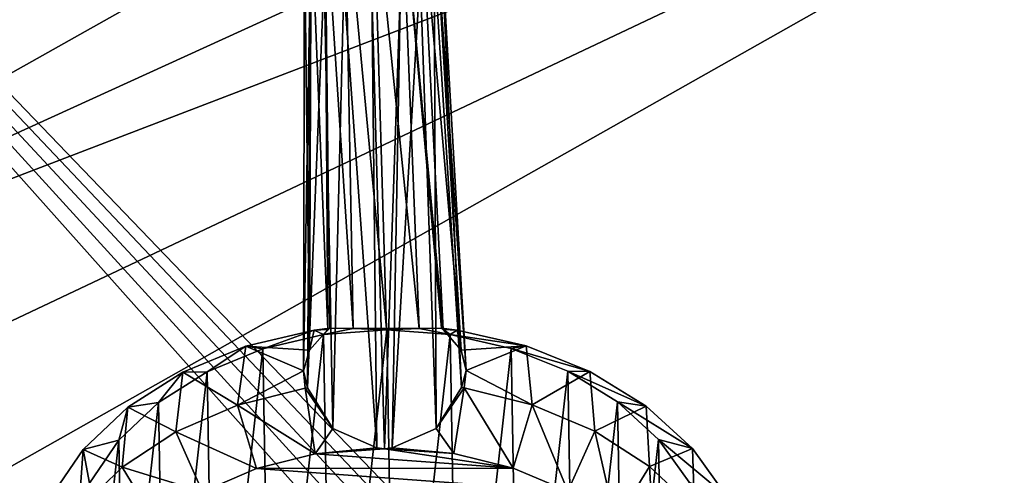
# Model space of a CAD drawing. Header units: metres. Extents: x -1204 to 0, y -809 to 0.
# Tile 21 of 130: x -1022 to -834, y -260 to -173. Entities that reach past the tile are written whole.
import ezdxf

# ---------------------------------------------------------------- set-up
doc = ezdxf.new("R2010")
doc.units = ezdxf.units.M

msp = doc.modelspace()

# ---------------------------------------------------------------- linework, layer by layer
at = {"layer": 'top0123415'}
for points in [[(-954.390137, -146.186127, 1790.155518), (-959.817505, -147.166595, 1789.582642), (-951.88208, -231.93866, 1918.715698)], [(-951.88208, -231.93866, 1918.715698), (-945.61499, -231.949402, 1916.236816), (-954.390137, -146.186127, 1790.155518)], [(-945.61499, -231.949402, 1916.236816), (-948.98468, -147.150116, 1789.382324), (-954.390137, -146.186127, 1790.155518)], [(-959.817505, -147.166595, 1789.582642), (-963.61731, -149.33139, 1788.157715), (-958.236511, -231.968597, 1916.470215)], [(-959.817505, -147.166595, 1789.582642), (-958.236511, -231.968597, 1916.470215), (-951.88208, -231.93866, 1918.715698)], [(-945.61499, -231.949402, 1916.236816), (-941.383423, -231.871628, 1910.878662), (-948.98468, -147.150116, 1789.382324)], [(-941.383423, -231.871628, 1910.878662), (-941.017761, -232.144806, 1910.63855), (-948.98468, -147.150116, 1789.382324)], [(-948.98468, -147.150116, 1789.382324), (-941.017761, -232.144806, 1910.63855), (-945.233582, -149.303436, 1787.817749)], [(-963.61731, -149.33139, 1788.157715), (-966.276062, -152.438431, 1786.057861), (-963.037048, -232.178284, 1911.045776)], [(-963.61731, -149.33139, 1788.157715), (-962.663574, -231.903976, 1911.272217), (-958.236511, -231.968597, 1916.470215)], [(-962.663574, -231.903976, 1911.272217), (-963.61731, -149.33139, 1788.157715), (-963.037048, -232.178284, 1911.045776)], [(-941.017761, -232.144806, 1910.63855), (-937.607361, -236.073486, 1906.930786), (-945.233582, -149.303436, 1787.817749)], [(-945.233582, -149.303436, 1787.817749), (-937.607361, -236.073486, 1906.930786), (-942.644897, -152.402512, 1785.62085)], [(-966.276062, -152.438431, 1786.057861), (-967.508484, -156.894043, 1782.996338), (-966.57019, -236.117523, 1907.466431)], [(-963.037048, -232.178284, 1911.045776), (-966.276062, -152.438431, 1786.057861), (-966.57019, -236.117523, 1907.466431)], [(-937.607361, -236.073486, 1906.930786), (-936.613586, -240.000565, 1902.641479), (-942.644897, -152.402512, 1785.62085)], [(-942.644897, -152.402512, 1785.62085), (-936.613586, -240.000565, 1902.641479), (-941.512939, -156.854523, 1782.515503)], [(-966.57019, -236.117523, 1907.466431), (-967.508484, -156.894043, 1782.996338), (-967.709961, -240.047852, 1903.216553)], [(-967.508484, -156.894043, 1782.996338), (-966.376282, -161.346176, 1779.890869), (-967.709961, -240.047852, 1903.216553)], [(-941.512939, -156.854523, 1782.515503), (-937.510498, -243.229324, 1898.568848), (-942.745667, -161.310257, 1779.453857)], [(-936.613586, -240.000565, 1902.641479), (-937.510498, -243.229324, 1898.568848), (-941.512939, -156.854523, 1782.515503)], [(-967.709961, -240.047852, 1903.216553), (-966.376282, -161.346176, 1779.890869), (-966.954407, -243.274094, 1899.113403)], [(-966.376282, -161.346176, 1779.890869), (-963.783752, -164.448151, 1777.692017), (-966.954407, -243.274094, 1899.113403)], [(-942.745667, -161.310257, 1779.453857), (-942.350342, -251.062286, 1897.449463), (-945.408325, -164.420197, 1777.352173)], [(-937.510498, -243.229324, 1898.568848), (-942.350342, -251.062286, 1897.449463), (-942.745667, -161.310257, 1779.453857)], [(-966.954407, -243.274094, 1899.113403), (-963.783752, -164.448151, 1777.692017), (-962.135498, -251.092377, 1897.81543)], [(-963.783752, -164.448151, 1777.692017), (-960.036133, -166.598297, 1776.129639), (-962.135498, -251.092377, 1897.81543)], [(-942.350342, -251.062286, 1897.449463), (-950.794922, -254.753448, 1896.769775), (-945.408325, -164.420197, 1777.352173)], [(-945.408325, -164.420197, 1777.352173), (-950.794922, -254.753448, 1896.769775), (-949.204529, -166.581833, 1775.929321)], [(-962.135498, -251.092377, 1897.81543), (-960.036133, -166.598297, 1776.129639), (-953.710632, -254.757889, 1896.82373)], [(-960.036133, -166.598297, 1776.129639), (-954.631287, -167.562057, 1775.356567), (-953.710632, -254.757889, 1896.82373)], [(-949.204529, -166.581833, 1775.929321), (-952.249084, -254.970779, 1896.979126), (-954.631287, -167.562057, 1775.356567)], [(-950.794922, -254.753448, 1896.769775), (-952.249084, -254.970779, 1896.979126), (-949.204529, -166.581833, 1775.929321)], [(-953.710632, -254.757889, 1896.82373), (-954.631287, -167.562057, 1775.356567), (-952.249084, -254.970779, 1896.979126)], [(-978.738464, -235.368881, 1914.487793), (-975.483826, -235.829285, 1925.313477), (-965.660217, -232.312241, 1911.670044)], [(-978.738464, -235.368881, 1914.487793), (-965.660217, -232.312241, 1911.670044), (-966.57019, -236.117523, 1907.466431)], [(-975.483826, -235.829285, 1925.313477), (-963.901184, -233.120941, 1922.816895), (-965.660217, -232.312241, 1911.670044)], [(-963.901184, -233.120941, 1922.816895), (-975.483826, -235.829285, 1925.313477), (-973.981812, -323.200439, 1999.396606)], [(-962.306641, -325.873535, 2001.463135), (-963.901184, -233.120941, 1922.816895), (-973.981812, -323.200439, 1999.396606)], [(-965.660217, -232.312241, 1911.670044), (-963.037048, -232.178284, 1911.045776), (-966.57019, -236.117523, 1907.466431)], [(-965.660217, -232.312241, 1911.670044), (-963.901184, -233.120941, 1922.816895), (-962.663574, -231.903976, 1911.272217)], [(-965.660217, -232.312241, 1911.670044), (-962.663574, -231.903976, 1911.272217), (-963.037048, -232.178284, 1911.045776)], [(-963.901184, -233.120941, 1922.816895), (-958.236511, -231.968597, 1916.470215), (-962.663574, -231.903976, 1911.272217)], [(-963.901184, -233.120941, 1922.816895), (-951.824219, -232.194122, 1921.822998), (-958.236511, -231.968597, 1916.470215)], [(-951.824219, -232.194122, 1921.822998), (-963.901184, -233.120941, 1922.816895), (-962.306641, -325.873535, 2001.463135)], [(-950.197449, -326.763763, 2002.009888), (-951.824219, -232.194122, 1921.822998), (-962.306641, -325.873535, 2001.463135)], [(-951.824219, -232.194122, 1921.822998), (-951.88208, -231.93866, 1918.715698), (-958.236511, -231.968597, 1916.470215)], [(-945.61499, -231.949402, 1916.236816), (-951.88208, -231.93866, 1918.715698), (-951.824219, -232.194122, 1921.822998)], [(-945.61499, -231.949402, 1916.236816), (-951.824219, -232.194122, 1921.822998), (-939.716003, -233.084167, 1922.369629)], [(-939.716003, -233.084167, 1922.369629), (-951.824219, -232.194122, 1921.822998), (-950.197449, -326.763763, 2002.009888)], [(-938.119507, -325.836792, 2001.015869), (-939.716003, -233.084167, 1922.369629), (-950.197449, -326.763763, 2002.009888)], [(-941.383423, -231.871628, 1910.878662), (-945.61499, -231.949402, 1916.236816), (-939.716003, -233.084167, 1922.369629)], [(-938.372864, -232.270752, 1911.165405), (-941.017761, -232.144806, 1910.63855), (-941.383423, -231.871628, 1910.878662)], [(-939.716003, -233.084167, 1922.369629), (-938.372864, -232.270752, 1911.165405), (-941.383423, -231.871628, 1910.878662)], [(-937.607361, -236.073486, 1906.930786), (-941.017761, -232.144806, 1910.63855), (-938.372864, -232.270752, 1911.165405)], [(-925.190125, -235.28746, 1913.497437), (-938.372864, -232.270752, 1911.165405), (-939.716003, -233.084167, 1922.369629)], [(-928.040833, -235.757156, 1924.436035), (-925.190125, -235.28746, 1913.497437), (-939.716003, -233.084167, 1922.369629)], [(-928.040833, -235.757156, 1924.436035), (-939.716003, -233.084167, 1922.369629), (-938.119507, -325.836792, 2001.015869)], [(-925.190125, -235.28746, 1913.497437), (-937.607361, -236.073486, 1906.930786), (-938.372864, -232.270752, 1911.165405)], [(-990.755127, -240.319687, 1918.893799), (-986.125916, -240.215088, 1929.216553), (-978.738464, -235.368881, 1914.487793)], [(-990.755127, -240.319687, 1918.893799), (-978.738464, -235.368881, 1914.487793), (-980.294495, -246.598221, 1902.162476)], [(-986.125916, -240.215088, 1929.216553), (-975.483826, -235.829285, 1925.313477), (-978.738464, -235.368881, 1914.487793)], [(-975.483826, -235.829285, 1925.313477), (-986.125916, -240.215088, 1929.216553), (-984.774109, -318.847107, 1995.889771)], [(-973.981812, -323.200439, 1999.396606), (-975.483826, -235.829285, 1925.313477), (-984.774109, -318.847107, 1995.889771)], [(-980.294495, -246.598221, 1902.162476), (-978.738464, -235.368881, 1914.487793), (-967.709961, -240.047852, 1903.216553)], [(-978.738464, -235.368881, 1914.487793), (-966.57019, -236.117523, 1907.466431), (-967.709961, -240.047852, 1903.216553)], [(-926.536987, -323.128296, 1998.519165), (-928.040833, -235.757156, 1924.436035), (-938.119507, -325.836792, 2001.015869)], [(-925.190125, -235.28746, 1913.497437), (-936.613586, -240.000565, 1902.641479), (-937.607361, -236.073486, 1906.930786)], [(-924.056763, -246.512711, 1901.122437), (-936.613586, -240.000565, 1902.641479), (-925.190125, -235.28746, 1913.497437)], [(-913.003784, -240.201477, 1917.455811), (-925.190125, -235.28746, 1913.497437), (-928.040833, -235.757156, 1924.436035)], [(-917.248413, -240.110352, 1927.942749), (-913.003784, -240.201477, 1917.455811), (-928.040833, -235.757156, 1924.436035)], [(-917.248413, -240.110352, 1927.942749), (-928.040833, -235.757156, 1924.436035), (-926.536987, -323.128296, 1998.519165)], [(-913.003784, -240.201477, 1917.455811), (-924.056763, -246.512711, 1901.122437), (-925.190125, -235.28746, 1913.497437)], [(-1001.248291, -246.974396, 1924.718994), (-995.418518, -246.109772, 1934.376465), (-990.755127, -240.319687, 1918.893799)], [(-1001.248291, -246.974396, 1924.718994), (-990.755127, -240.319687, 1918.893799), (-992.085327, -251.694839, 1906.688354)], [(-995.418518, -246.109772, 1934.376465), (-986.125916, -240.215088, 1929.216553), (-990.755127, -240.319687, 1918.893799)], [(-986.125916, -240.215088, 1929.216553), (-995.418518, -246.109772, 1934.376465), (-994.268921, -312.980865, 1991.077393)], [(-984.774109, -318.847107, 1995.889771), (-986.125916, -240.215088, 1929.216553), (-994.268921, -312.980865, 1991.077393)], [(-992.085327, -251.694839, 1906.688354), (-990.755127, -240.319687, 1918.893799), (-980.294495, -246.598221, 1902.162476)], [(-967.407532, -243.350555, 1899.186157), (-980.294495, -246.598221, 1902.162476), (-967.709961, -240.047852, 1903.216553)], [(-966.954407, -243.274094, 1899.113403), (-967.407532, -243.350555, 1899.186157), (-967.709961, -240.047852, 1903.216553)], [(-937.05481, -243.304413, 1898.624756), (-937.510498, -243.229324, 1898.568848), (-936.613586, -240.000565, 1902.641479)], [(-924.056763, -246.512711, 1901.122437), (-937.05481, -243.304413, 1898.624756), (-936.613586, -240.000565, 1902.641479)], [(-915.894958, -318.742401, 1994.615967), (-917.248413, -240.110352, 1927.942749), (-926.536987, -323.128296, 1998.519165)], [(-912.091248, -251.573212, 1905.208984), (-924.056763, -246.512711, 1901.122437), (-913.003784, -240.201477, 1917.455811)], [(-907.753479, -245.976486, 1932.755127), (-902.282227, -246.823914, 1922.888672), (-917.248413, -240.110352, 1927.942749)], [(-902.282227, -246.823914, 1922.888672), (-913.003784, -240.201477, 1917.455811), (-917.248413, -240.110352, 1927.942749)], [(-907.753479, -245.976486, 1932.755127), (-917.248413, -240.110352, 1927.942749), (-915.894958, -318.742401, 1994.615967)], [(-902.282227, -246.823914, 1922.888672), (-912.091248, -251.573212, 1905.208984), (-913.003784, -240.201477, 1917.455811)], [(-980.294495, -246.598221, 1902.162476), (-967.407532, -243.350555, 1899.186157), (-965.468994, -255.871109, 1897.970215)], [(-967.407532, -243.350555, 1899.186157), (-966.954407, -243.274094, 1899.113403), (-962.135498, -251.092377, 1897.81543)], [(-965.468994, -255.871109, 1897.970215), (-967.407532, -243.350555, 1899.186157), (-962.135498, -251.092377, 1897.81543)], [(-942.350342, -251.062286, 1897.449463), (-937.510498, -243.229324, 1898.568848), (-937.05481, -243.304413, 1898.624756)], [(-937.05481, -243.304413, 1898.624756), (-938.998901, -255.830856, 1897.480713), (-942.350342, -251.062286, 1897.449463)], [(-927.673218, -258.627899, 1899.658325), (-938.998901, -255.830856, 1897.480713), (-937.05481, -243.304413, 1898.624756)], [(-924.056763, -246.512711, 1901.122437), (-927.673218, -258.627899, 1899.658325), (-937.05481, -243.304413, 1898.624756)], [(-1003.004578, -253.286835, 1940.594604), (-995.418518, -246.109772, 1934.376465), (-1001.248291, -246.974396, 1924.718994)], [(-995.418518, -246.109772, 1934.376465), (-1003.004578, -253.286835, 1940.594604), (-1002.101379, -305.827148, 1985.144287)], [(-994.268921, -312.980865, 1991.077393), (-995.418518, -246.109772, 1934.376465), (-1002.101379, -305.827148, 1985.144287)], [(-906.602417, -312.847565, 1989.456055), (-907.753479, -245.976486, 1932.755127), (-915.894958, -318.742401, 1994.615967)], [(-899.920898, -253.130096, 1938.68811), (-893.4375, -254.900269, 1929.586914), (-907.753479, -245.976486, 1932.755127)], [(-893.4375, -254.900269, 1929.586914), (-902.282227, -246.823914, 1922.888672), (-907.753479, -245.976486, 1932.755127)], [(-899.920898, -253.130096, 1938.68811), (-907.753479, -245.976486, 1932.755127), (-906.602417, -312.847565, 1989.456055)], [(-1009.814697, -255.077225, 1931.739258), (-1003.004578, -253.286835, 1940.594604), (-1001.248291, -246.974396, 1924.718994)], [(-1009.814697, -255.077225, 1931.739258), (-1001.248291, -246.974396, 1924.718994), (-1002.333557, -258.447479, 1912.592407)], [(-1002.333557, -258.447479, 1912.592407), (-1001.248291, -246.974396, 1924.718994), (-992.085327, -251.694839, 1906.688354)], [(-992.085327, -251.694839, 1906.688354), (-980.294495, -246.598221, 1902.162476), (-976.697815, -258.702454, 1900.565063)], [(-976.697815, -258.702454, 1900.565063), (-980.294495, -246.598221, 1902.162476), (-965.468994, -255.871109, 1897.970215)], [(-917.24762, -263.038696, 1903.220215), (-927.673218, -258.627899, 1899.658325), (-924.056763, -246.512711, 1901.122437)], [(-912.091248, -251.573212, 1905.208984), (-917.24762, -263.038696, 1903.220215), (-924.056763, -246.512711, 1901.122437)], [(-901.611206, -258.294342, 1910.729614), (-912.091248, -251.573212, 1905.208984), (-902.282227, -246.823914, 1922.888672)], [(-893.4375, -254.900269, 1929.586914), (-901.611206, -258.294342, 1910.729614), (-902.282227, -246.823914, 1922.888672)], [(-1002.333557, -258.447479, 1912.592407), (-992.085327, -251.694839, 1906.688354), (-986.971191, -263.144714, 1904.509766)], [(-986.971191, -263.144714, 1904.509766), (-992.085327, -251.694839, 1906.688354), (-976.697815, -258.702454, 1900.565063)], [(-962.135498, -251.092377, 1897.81543), (-953.710632, -254.757889, 1896.82373), (-965.468994, -255.871109, 1897.970215)], [(-938.998901, -255.830856, 1897.480713), (-950.794922, -254.753448, 1896.769775), (-942.350342, -251.062286, 1897.449463)], [(-908.116577, -268.896301, 1908.031616), (-917.24762, -263.038696, 1903.220215), (-912.091248, -251.573212, 1905.208984)], [(-901.611206, -258.294342, 1910.729614), (-908.116577, -268.896301, 1908.031616), (-912.091248, -251.573212, 1905.208984)], [(-1008.592529, -261.470459, 1947.632202), (-1003.004578, -253.286835, 1940.594604), (-1009.814697, -255.077225, 1931.739258)], [(-1003.004578, -253.286835, 1940.594604), (-1008.592529, -261.470459, 1947.632202), (-1007.970398, -297.660858, 1978.318481)], [(-1002.101379, -305.827148, 1985.144287), (-1003.004578, -253.286835, 1940.594604), (-1007.970398, -297.660858, 1978.318481)], [(-899.016541, -305.67041, 1983.237793), (-899.920898, -253.130096, 1938.68811), (-906.602417, -312.847565, 1989.456055)], [(-894.051697, -261.296295, 1945.513794), (-886.80957, -264.120117, 1937.293213), (-899.920898, -253.130096, 1938.68811)], [(-886.80957, -264.120117, 1937.293213), (-893.4375, -254.900269, 1929.586914), (-899.920898, -253.130096, 1938.68811)], [(-894.051697, -261.296295, 1945.513794), (-899.920898, -253.130096, 1938.68811), (-899.016541, -305.67041, 1983.237793)], [(-1016.125061, -264.316742, 1939.684814), (-1008.592529, -261.470459, 1947.632202), (-1009.814697, -255.077225, 1931.739258)], [(-1016.125061, -264.316742, 1939.684814), (-1009.814697, -255.077225, 1931.739258), (-1010.651306, -266.600555, 1919.651001)], [(-1010.651306, -266.600555, 1919.651001), (-1009.814697, -255.077225, 1931.739258), (-1002.333557, -258.447479, 1912.592407)], [(-965.468994, -255.871109, 1897.970215), (-953.710632, -254.757889, 1896.82373), (-952.249084, -254.970779, 1896.979126)], [(-927.673218, -258.627899, 1899.658325), (-965.468994, -255.871109, 1897.970215), (-952.249084, -254.970779, 1896.979126)], [(-950.794922, -254.753448, 1896.769775), (-938.998901, -255.830856, 1897.480713), (-952.249084, -254.970779, 1896.979126)], [(-938.998901, -255.830856, 1897.480713), (-927.673218, -258.627899, 1899.658325), (-952.249084, -254.970779, 1896.979126)], [(-893.013428, -266.421692, 1917.475342), (-901.611206, -258.294342, 1910.729614), (-893.4375, -254.900269, 1929.586914)], [(-886.80957, -264.120117, 1937.293213), (-893.013428, -266.421692, 1917.475342), (-893.4375, -254.900269, 1929.586914)], [(-976.697815, -258.702454, 1900.565063), (-965.468994, -255.871109, 1897.970215), (-927.673218, -258.627899, 1899.658325)], [(-1010.651306, -266.600555, 1919.651001), (-1002.333557, -258.447479, 1912.592407), (-995.900208, -269.029785, 1909.655151)], [(-995.900208, -269.029785, 1909.655151), (-1002.333557, -258.447479, 1912.592407), (-986.971191, -263.144714, 1904.509766)], [(-986.971191, -263.144714, 1904.509766), (-976.697815, -258.702454, 1900.565063), (-917.24762, -263.038696, 1903.220215)], [(-917.24762, -263.038696, 1903.220215), (-976.697815, -258.702454, 1900.565063), (-927.673218, -258.627899, 1899.658325)], [(-900.625793, -275.979004, 1913.9104), (-908.116577, -268.896301, 1908.031616), (-901.611206, -258.294342, 1910.729614)], [(-893.013428, -266.421692, 1917.475342), (-900.625793, -275.979004, 1913.9104), (-901.611206, -258.294342, 1910.729614)]]:
    msp.add_3dface(points, dxfattribs=at)
at = {"layer": 'top0123459'}
for points in [[(-1194.042358, -794.032166, 90), (-1194.042358, -10, 90), (-887.021179, -753.244812, 90)], [(-887.021179, -753.244812, 90), (-1194.042358, -10, 90), (-633.427063, -638.481384, 90)], [(-1194.042358, -10, 90), (-626.241211, -632.856445, 90), (-633.427063, -638.481384, 90)], [(-10, -10, 90), (-602.021179, -625.846375, 90), (-1194.042358, -10, 90)], [(-602.021179, -625.846375, 90), (-610.037109, -626.560547, 90), (-1194.042358, -10, 90)], [(-1194.042358, -10, 90), (-610.037109, -626.560547, 90), (-618.258606, -628.853394, 90)], [(-618.258606, -628.853394, 90), (-626.241211, -632.856445, 90), (-1194.042358, -10, 90)], [(-843.515747, -81.898308, 118.593521), (-903.074219, -77.997078, 118.661613), (-1133.41333, -206.83606, 116.41272)], [(-1133.41333, -206.83606, 116.41272), (-903.074219, -77.997078, 118.661613), (-1129.025879, -161.388199, 117.206017)], [(-1136.397095, -246.592377, 115.718773), (-782.271667, -85.030106, 118.538857), (-843.515747, -81.898308, 118.593521)], [(-1136.397095, -246.592377, 115.718773), (-843.515747, -81.898308, 118.593521), (-1133.41333, -206.83606, 116.41272)], [(-720.814026, -87.26474, 118.499847), (-782.271667, -85.030106, 118.538857), (-1136.397095, -246.592377, 115.718773)], [(-613.877686, -606.131226, 109.443001), (-720.814026, -87.26474, 118.499847), (-1139.987671, -324.029175, 114.367111)], [(-720.814026, -87.26474, 118.499847), (-1138.536865, -284.940247, 115.049408), (-1139.987671, -324.029175, 114.367111)], [(-1138.536865, -284.940247, 115.049408), (-720.814026, -87.26474, 118.499847), (-1136.397095, -246.592377, 115.718773)]]:
    msp.add_3dface(points, dxfattribs=at)

doc.saveas('drawing.dxf')
